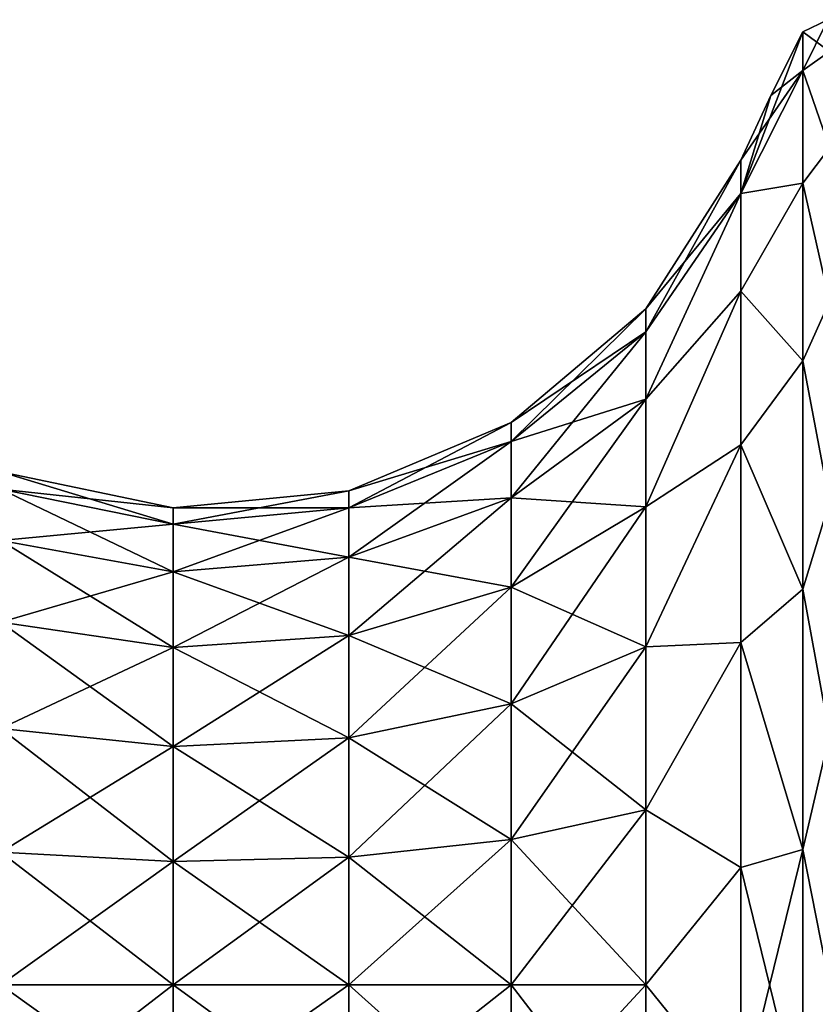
# Model space of a CAD drawing. Header units: millimetres. Extents: x -234 to 234, y -9 to 180.
# Tile 90 of 117: x 181.69 to 186.92, y 45.8 to 52.27. Entities that reach past the tile are written whole.
import ezdxf

# ---------------------------------------------------------------- set-up
doc = ezdxf.new("R2010")
doc.units = ezdxf.units.MM
doc.header["$LTSCALE"] = 106.095679
for name, color, linetype in [('172', 7, 'CONTINUOUS'), ('173', 7, 'CONTINUOUS'), ('175', 7, 'CONTINUOUS'), ('177', 7, 'CONTINUOUS'), ('180', 7, 'CONTINUOUS'), ('181', 7, 'CONTINUOUS')]:
    doc.layers.add(name, color=color, linetype=linetype)

msp = doc.modelspace()

# ---------------------------------------------------------------- linework, layer by layer
at = {"layer": '172', "color": 7, "linetype": 'CONTINUOUS', "true_color": 0xa2afbf}
for points in [[(186.8395, 52.1877), (186.628, 51.7698), (186.4309, 51.1255, 1.527), (186.8395, 52.1877)], [(186.8395, 51.9341, 1.7641), (186.8395, 52.1877), (186.4309, 51.1255, 1.527), (186.8395, 51.9341, 1.7641)], [(186.8395, 51.1937, 3.3855), (186.8395, 51.9341, 1.7641), (186.4309, 51.1255, 1.527), (186.8395, 51.1937, 3.3855)], [(186.628, 51.7698), (186.4309, 51.345), (186.4309, 51.1255, 1.527), (186.628, 51.7698)], [(186.8395, 50.0265, 4.7327), (186.8395, 51.1937, 3.3855), (186.4309, 50.4846, 2.9303), (186.8395, 50.0265, 4.7327)], [(186.4309, 50.4846, 2.9303), (186.8395, 51.1937, 3.3855), (186.4309, 51.1255, 1.527), (186.4309, 50.4846, 2.9303)], [(186.4309, 49.4743, 4.0962), (186.8395, 50.0265, 4.7327), (186.4309, 50.4846, 2.9303), (186.4309, 49.4743, 4.0962)], [(186.8395, 48.5269, 5.6966), (186.8395, 50.0265, 4.7327), (186.4309, 49.4743, 4.0962), (186.8395, 48.5269, 5.6966)], [(186.4309, 48.1765, 4.9302), (186.8395, 48.5269, 5.6966), (186.4309, 49.4743, 4.0962), (186.4309, 48.1765, 4.9302)], [(186.8395, 46.8164, 6.1989), (186.8395, 48.5269, 5.6966), (186.4309, 48.1765, 4.9302), (186.8395, 46.8164, 6.1989)], [(186.4309, 46.6963, 5.3648), (186.8395, 46.8164, 6.1989), (186.4309, 48.1765, 4.9302), (186.4309, 46.6963, 5.3648)], [(186.8395, 45.0336, 6.1989), (186.8395, 46.8164, 6.1989), (186.4309, 45.1537, 5.3648), (186.8395, 45.0336, 6.1989)], [(186.4309, 45.1537, 5.3648), (186.8395, 46.8164, 6.1989), (186.4309, 46.6963, 5.3648), (186.4309, 45.1537, 5.3648)]]:
    msp.add_3dface(points, dxfattribs=at)
at = {"layer": '173', "color": 7, "linetype": 'CONTINUOUS', "true_color": 0xa2afbf}
for points in [[(186.628, 51.7698), (186.8395, 52.1877), (186.8395, 51.9341, -1.7641), (186.628, 51.7698)], [(186.4309, 51.345), (186.628, 51.7698), (186.8395, 51.9341, -1.7641), (186.4309, 51.345)], [(186.4309, 51.345), (186.8395, 51.9341, -1.7641), (186.4309, 51.1255, -1.527), (186.4309, 51.345)], [(186.8395, 51.9341, -1.7641), (186.8395, 51.1937, -3.3855), (186.4309, 51.1255, -1.527), (186.8395, 51.9341, -1.7641)], [(186.8395, 51.1937, -3.3855), (186.8395, 50.0265, -4.7327), (186.4309, 50.4846, -2.9303), (186.8395, 51.1937, -3.3855)], [(186.4309, 51.1255, -1.527), (186.8395, 51.1937, -3.3855), (186.4309, 50.4846, -2.9303), (186.4309, 51.1255, -1.527)], [(186.4309, 50.4846, -2.9303), (186.8395, 50.0265, -4.7327), (186.4309, 49.4743, -4.0962), (186.4309, 50.4846, -2.9303)], [(186.8395, 50.0265, -4.7327), (186.8395, 48.5269, -5.6966), (186.4309, 49.4743, -4.0962), (186.8395, 50.0265, -4.7327)], [(186.4309, 49.4743, -4.0962), (186.8395, 48.5269, -5.6966), (186.4309, 48.1765, -4.9302), (186.4309, 49.4743, -4.0962)], [(186.8395, 48.5269, -5.6966), (186.8395, 46.8164, -6.1989), (186.4309, 48.1765, -4.9302), (186.8395, 48.5269, -5.6966)], [(186.4309, 48.1765, -4.9302), (186.8395, 46.8164, -6.1989), (186.4309, 46.6963, -5.3648), (186.4309, 48.1765, -4.9302)], [(186.8395, 46.8164, -6.1989), (186.8395, 45.0336, -6.1989), (186.4309, 46.6963, -5.3648), (186.8395, 46.8164, -6.1989)], [(186.4309, 46.6963, -5.3648), (186.8395, 45.0336, -6.1989), (186.4309, 45.1537, -5.3648), (186.4309, 46.6963, -5.3648)]]:
    msp.add_3dface(points, dxfattribs=at)
at = {"layer": '175', "color": 7, "linetype": 'CONTINUOUS', "true_color": 0xa2afbf}
for points in [[(186.4309, 51.1255, 1.527), (186.4309, 51.345), (185.8079, 50.2177, 1.1502), (186.4309, 51.1255, 1.527)], [(186.4309, 51.345), (185.8079, 50.3692), (185.8079, 50.2177, 1.1502), (186.4309, 51.345)], [(186.4309, 50.4846, 2.9303), (186.4309, 51.1255, 1.527), (185.8079, 49.7738, 2.2221), (186.4309, 50.4846, 2.9303)], [(186.4309, 51.1255, 1.527), (185.8079, 50.2177, 1.1502), (185.8079, 49.7738, 2.2221), (186.4309, 51.1255, 1.527)], [(186.4309, 49.4743, 4.0962), (186.4309, 50.4846, 2.9303), (185.8079, 49.0675, 3.1425), (186.4309, 49.4743, 4.0962)], [(186.4309, 50.4846, 2.9303), (185.8079, 49.7738, 2.2221), (185.8079, 49.0675, 3.1425), (186.4309, 50.4846, 2.9303)], [(184.9221, 49.622), (184.9221, 49.496, 0.9569), (185.8079, 50.3692), (184.9221, 49.622)], [(185.8079, 50.3692), (184.9221, 49.496, 0.9569), (185.8079, 50.2177, 1.1502), (185.8079, 50.3692)], [(184.9221, 49.496, 0.9569), (184.9221, 49.1267, 1.8485), (185.8079, 50.2177, 1.1502), (184.9221, 49.496, 0.9569)], [(185.8079, 50.2177, 1.1502), (184.9221, 49.1267, 1.8485), (185.8079, 49.7738, 2.2221), (185.8079, 50.2177, 1.1502)], [(184.9221, 49.1267, 1.8485), (184.9221, 48.5392, 2.6142), (185.8079, 49.7738, 2.2221), (184.9221, 49.1267, 1.8485)], [(185.8079, 49.7738, 2.2221), (184.9221, 48.5392, 2.6142), (185.8079, 49.0675, 3.1425), (185.8079, 49.7738, 2.2221)], [(183.854, 49.1723), (183.854, 49.0617, 0.8405), (184.9221, 49.622), (183.854, 49.1723)], [(184.9221, 49.622), (183.854, 49.0617, 0.8405), (184.9221, 49.496, 0.9569), (184.9221, 49.622)], [(183.854, 49.0617, 0.8405), (183.854, 48.7373, 1.6237), (184.9221, 49.496, 0.9569), (183.854, 49.0617, 0.8405)], [(184.9221, 49.496, 0.9569), (183.854, 48.7373, 1.6237), (184.9221, 49.1267, 1.8485), (184.9221, 49.496, 0.9569)], [(186.4309, 48.1765, 4.9302), (186.4309, 49.4743, 4.0962), (185.8079, 48.1471, 3.8488), (186.4309, 48.1765, 4.9302)], [(186.4309, 49.4743, 4.0962), (185.8079, 49.0675, 3.1425), (185.8079, 48.1471, 3.8488), (186.4309, 49.4743, 4.0962)], [(181.5661, 49.2976), (181.5661, 49.1827, 0.8729), (182.7006, 49.0608), (181.5661, 49.2976)], [(181.5661, 49.1827, 0.8729), (181.5661, 48.8458, 1.6863), (182.7006, 48.954, 0.8116), (181.5661, 49.1827, 0.8729)], [(182.7006, 49.0608), (181.5661, 49.1827, 0.8729), (182.7006, 48.954, 0.8116), (182.7006, 49.0608)], [(182.7006, 49.0608), (182.7006, 48.954, 0.8116), (183.854, 49.1723), (182.7006, 49.0608)], [(183.854, 49.1723), (182.7006, 48.954, 0.8116), (183.854, 49.0617, 0.8405), (183.854, 49.1723)], [(183.854, 48.7373, 1.6237), (183.854, 48.2212, 2.2962), (184.9221, 49.1267, 1.8485), (183.854, 48.7373, 1.6237)], [(184.9221, 49.1267, 1.8485), (183.854, 48.2212, 2.2962), (184.9221, 48.5392, 2.6142), (184.9221, 49.1267, 1.8485)], [(182.7006, 48.954, 0.8116), (182.7006, 48.6407, 1.5679), (183.854, 49.0617, 0.8405), (182.7006, 48.954, 0.8116)], [(183.854, 49.0617, 0.8405), (182.7006, 48.6407, 1.5679), (183.854, 48.7373, 1.6237), (183.854, 49.0617, 0.8405)], [(184.9221, 48.5392, 2.6142), (184.9221, 47.7735, 3.2017), (185.8079, 49.0675, 3.1425), (184.9221, 48.5392, 2.6142)], [(185.8079, 49.0675, 3.1425), (184.9221, 47.7735, 3.2017), (185.8079, 48.1471, 3.8488), (185.8079, 49.0675, 3.1425)], [(182.7006, 48.954, 0.8116), (181.5661, 48.8458, 1.6863), (182.7006, 48.6407, 1.5679), (182.7006, 48.954, 0.8116)], [(181.5661, 48.8458, 1.6863), (181.5661, 48.3098, 2.3848), (182.7006, 48.6407, 1.5679), (181.5661, 48.8458, 1.6863)], [(182.7006, 48.6407, 1.5679), (182.7006, 48.1424, 2.2174), (183.854, 48.7373, 1.6237), (182.7006, 48.6407, 1.5679)], [(183.854, 48.7373, 1.6237), (182.7006, 48.1424, 2.2174), (183.854, 48.2212, 2.2962), (183.854, 48.7373, 1.6237)], [(182.7006, 48.6407, 1.5679), (181.5661, 48.3098, 2.3848), (182.7006, 48.1424, 2.2174), (182.7006, 48.6407, 1.5679)], [(183.854, 48.2212, 2.2962), (183.854, 47.5487, 2.8123), (184.9221, 48.5392, 2.6142), (183.854, 48.2212, 2.2962)], [(184.9221, 48.5392, 2.6142), (183.854, 47.5487, 2.8123), (184.9221, 47.7735, 3.2017), (184.9221, 48.5392, 2.6142)], [(181.5661, 48.3098, 2.3848), (181.5661, 47.6113, 2.9208), (182.7006, 48.1424, 2.2174), (181.5661, 48.3098, 2.3848)], [(182.7006, 48.1424, 2.2174), (182.7006, 47.4929, 2.7157), (183.854, 48.2212, 2.2962), (182.7006, 48.1424, 2.2174)], [(183.854, 48.2212, 2.2962), (182.7006, 47.4929, 2.7157), (183.854, 47.5487, 2.8123), (183.854, 48.2212, 2.2962)], [(182.7006, 48.1424, 2.2174), (181.5661, 47.6113, 2.9208), (182.7006, 47.4929, 2.7157), (182.7006, 48.1424, 2.2174)], [(184.9221, 47.7735, 3.2017), (184.9221, 46.8819, 3.571), (185.8079, 48.1471, 3.8488), (184.9221, 47.7735, 3.2017)], [(185.8079, 48.1471, 3.8488), (184.9221, 46.8819, 3.571), (185.8079, 47.0752, 4.2927), (185.8079, 48.1471, 3.8488)], [(186.4309, 46.6963, 5.3648), (186.4309, 48.1765, 4.9302), (185.8079, 47.0752, 4.2927), (186.4309, 46.6963, 5.3648)], [(186.4309, 48.1765, 4.9302), (185.8079, 48.1471, 3.8488), (185.8079, 47.0752, 4.2927), (186.4309, 48.1765, 4.9302)], [(183.854, 47.5487, 2.8123), (183.854, 46.7655, 3.1367), (184.9221, 47.7735, 3.2017), (183.854, 47.5487, 2.8123)], [(184.9221, 47.7735, 3.2017), (183.854, 46.7655, 3.1367), (184.9221, 46.8819, 3.571), (184.9221, 47.7735, 3.2017)], [(181.5661, 47.6113, 2.9208), (181.5661, 46.7979, 3.2577), (182.7006, 47.4929, 2.7157), (181.5661, 47.6113, 2.9208)], [(182.7006, 47.4929, 2.7157), (181.5661, 46.7979, 3.2577), (182.7006, 46.7366, 3.029), (182.7006, 47.4929, 2.7157)], [(182.7006, 47.4929, 2.7157), (182.7006, 46.7366, 3.029), (183.854, 47.5487, 2.8123), (182.7006, 47.4929, 2.7157)], [(183.854, 47.5487, 2.8123), (182.7006, 46.7366, 3.029), (183.854, 46.7655, 3.1367), (183.854, 47.5487, 2.8123)], [(184.9221, 46.8819, 3.571), (184.9221, 45.925, 3.697), (185.8079, 47.0752, 4.2927), (184.9221, 46.8819, 3.571)], [(185.8079, 47.0752, 4.2927), (184.9221, 45.925, 3.697), (185.8079, 45.925, 4.4442), (185.8079, 47.0752, 4.2927)], [(186.4309, 46.6963, 5.3648), (185.8079, 47.0752, 4.2927), (185.8079, 45.925, 4.4442), (186.4309, 46.6963, 5.3648)], [(183.854, 46.7655, 3.1367), (183.854, 45.925, 3.2473), (184.9221, 46.8819, 3.571), (183.854, 46.7655, 3.1367)], [(184.9221, 46.8819, 3.571), (183.854, 45.925, 3.2473), (184.9221, 45.925, 3.697), (184.9221, 46.8819, 3.571)], [(181.5661, 46.7979, 3.2577), (181.5661, 45.925, 3.3726), (182.7006, 46.7366, 3.029), (181.5661, 46.7979, 3.2577)], [(182.7006, 46.7366, 3.029), (181.5661, 45.925, 3.3726), (182.7006, 45.925, 3.1358), (182.7006, 46.7366, 3.029)], [(182.7006, 46.7366, 3.029), (182.7006, 45.925, 3.1358), (183.854, 46.7655, 3.1367), (182.7006, 46.7366, 3.029)], [(183.854, 46.7655, 3.1367), (182.7006, 45.925, 3.1358), (183.854, 45.925, 3.2473), (183.854, 46.7655, 3.1367)], [(186.4309, 45.1537, 5.3648), (186.4309, 46.6963, 5.3648), (185.8079, 45.925, 4.4442), (186.4309, 45.1537, 5.3648)], [(181.5661, 45.925, 3.3726), (181.5661, 45.0521, 3.2577), (182.7006, 45.925, 3.1358), (181.5661, 45.925, 3.3726)], [(182.7006, 45.925, 3.1358), (181.5661, 45.0521, 3.2577), (182.7006, 45.1134, 3.029), (182.7006, 45.925, 3.1358)], [(182.7006, 45.925, 3.1358), (182.7006, 45.1134, 3.029), (183.854, 45.925, 3.2473), (182.7006, 45.925, 3.1358)], [(183.854, 45.925, 3.2473), (182.7006, 45.1134, 3.029), (183.854, 45.0845, 3.1367), (183.854, 45.925, 3.2473)], [(183.854, 45.925, 3.2473), (183.854, 45.0845, 3.1367), (184.9221, 45.925, 3.697), (183.854, 45.925, 3.2473)], [(184.9221, 45.925, 3.697), (183.854, 45.0845, 3.1367), (184.9221, 44.9681, 3.571), (184.9221, 45.925, 3.697)], [(184.9221, 45.925, 3.697), (184.9221, 44.9681, 3.571), (185.8079, 45.925, 4.4442), (184.9221, 45.925, 3.697)], [(185.8079, 45.925, 4.4442), (184.9221, 44.9681, 3.571), (185.8079, 44.7748, 4.2927), (185.8079, 45.925, 4.4442)], [(186.4309, 45.1537, 5.3648), (185.8079, 45.925, 4.4442), (185.8079, 44.7748, 4.2927), (186.4309, 45.1537, 5.3648)]]:
    msp.add_3dface(points, dxfattribs=at)
at = {"layer": '177', "color": 7, "linetype": 'CONTINUOUS', "true_color": 0xa2afbf}
for points in [[(186.4309, 51.345), (186.4309, 51.1255, -1.527), (185.8079, 50.3692), (186.4309, 51.345)], [(186.4309, 51.1255, -1.527), (186.4309, 50.4846, -2.9303), (185.8079, 49.7738, -2.2221), (186.4309, 51.1255, -1.527)], [(185.8079, 50.3692), (186.4309, 51.1255, -1.527), (185.8079, 50.2177, -1.1502), (185.8079, 50.3692)], [(186.4309, 51.1255, -1.527), (185.8079, 49.7738, -2.2221), (185.8079, 50.2177, -1.1502), (186.4309, 51.1255, -1.527)], [(186.4309, 50.4846, -2.9303), (186.4309, 49.4743, -4.0962), (185.8079, 49.0675, -3.1425), (186.4309, 50.4846, -2.9303)], [(186.4309, 50.4846, -2.9303), (185.8079, 49.0675, -3.1425), (185.8079, 49.7738, -2.2221), (186.4309, 50.4846, -2.9303)], [(184.9221, 49.622), (185.8079, 50.3692), (185.8079, 50.2177, -1.1502), (184.9221, 49.622)], [(184.9221, 49.496, -0.9569), (184.9221, 49.622), (185.8079, 50.2177, -1.1502), (184.9221, 49.496, -0.9569)], [(185.8079, 49.7738, -2.2221), (184.9221, 49.496, -0.9569), (185.8079, 50.2177, -1.1502), (185.8079, 49.7738, -2.2221)], [(184.9221, 49.1267, -1.8485), (184.9221, 49.496, -0.9569), (185.8079, 49.7738, -2.2221), (184.9221, 49.1267, -1.8485)], [(185.8079, 49.0675, -3.1425), (184.9221, 49.1267, -1.8485), (185.8079, 49.7738, -2.2221), (185.8079, 49.0675, -3.1425)], [(183.854, 49.1723), (184.9221, 49.622), (184.9221, 49.496, -0.9569), (183.854, 49.1723)], [(183.854, 49.0617, -0.8405), (183.854, 49.1723), (184.9221, 49.496, -0.9569), (183.854, 49.0617, -0.8405)], [(184.9221, 49.1267, -1.8485), (183.854, 49.0617, -0.8405), (184.9221, 49.496, -0.9569), (184.9221, 49.1267, -1.8485)], [(186.4309, 49.4743, -4.0962), (186.4309, 48.1765, -4.9302), (185.8079, 48.1471, -3.8488), (186.4309, 49.4743, -4.0962)], [(186.4309, 49.4743, -4.0962), (185.8079, 48.1471, -3.8488), (185.8079, 49.0675, -3.1425), (186.4309, 49.4743, -4.0962)], [(181.5661, 49.2976), (182.7006, 49.0608), (182.7006, 48.954, -0.8116), (181.5661, 49.2976)], [(181.5661, 49.1827, -0.8729), (181.5661, 49.2976), (182.7006, 48.954, -0.8116), (181.5661, 49.1827, -0.8729)], [(181.5661, 48.8458, -1.6863), (181.5661, 49.1827, -0.8729), (182.7006, 48.6407, -1.5679), (181.5661, 48.8458, -1.6863)], [(182.7006, 48.6407, -1.5679), (181.5661, 49.1827, -0.8729), (182.7006, 48.954, -0.8116), (182.7006, 48.6407, -1.5679)], [(182.7006, 49.0608), (183.854, 49.1723), (183.854, 49.0617, -0.8405), (182.7006, 49.0608)], [(183.854, 48.7373, -1.6237), (183.854, 49.0617, -0.8405), (184.9221, 49.1267, -1.8485), (183.854, 48.7373, -1.6237)], [(184.9221, 48.5392, -2.6142), (183.854, 48.7373, -1.6237), (184.9221, 49.1267, -1.8485), (184.9221, 48.5392, -2.6142)], [(184.9221, 48.5392, -2.6142), (184.9221, 49.1267, -1.8485), (185.8079, 49.0675, -3.1425), (184.9221, 48.5392, -2.6142)], [(182.7006, 48.954, -0.8116), (182.7006, 49.0608), (183.854, 49.0617, -0.8405), (182.7006, 48.954, -0.8116)], [(183.854, 48.7373, -1.6237), (182.7006, 48.954, -0.8116), (183.854, 49.0617, -0.8405), (183.854, 48.7373, -1.6237)], [(185.8079, 48.1471, -3.8488), (184.9221, 48.5392, -2.6142), (185.8079, 49.0675, -3.1425), (185.8079, 48.1471, -3.8488)], [(182.7006, 48.6407, -1.5679), (182.7006, 48.954, -0.8116), (183.854, 48.7373, -1.6237), (182.7006, 48.6407, -1.5679)], [(181.5661, 48.3098, -2.3848), (181.5661, 48.8458, -1.6863), (182.7006, 48.1424, -2.2174), (181.5661, 48.3098, -2.3848)], [(182.7006, 48.1424, -2.2174), (181.5661, 48.8458, -1.6863), (182.7006, 48.6407, -1.5679), (182.7006, 48.1424, -2.2174)], [(183.854, 48.2212, -2.2962), (182.7006, 48.6407, -1.5679), (183.854, 48.7373, -1.6237), (183.854, 48.2212, -2.2962)], [(183.854, 48.2212, -2.2962), (183.854, 48.7373, -1.6237), (184.9221, 48.5392, -2.6142), (183.854, 48.2212, -2.2962)], [(182.7006, 48.1424, -2.2174), (182.7006, 48.6407, -1.5679), (183.854, 48.2212, -2.2962), (182.7006, 48.1424, -2.2174)], [(184.9221, 47.7735, -3.2017), (183.854, 48.2212, -2.2962), (184.9221, 48.5392, -2.6142), (184.9221, 47.7735, -3.2017)], [(184.9221, 47.7735, -3.2017), (184.9221, 48.5392, -2.6142), (185.8079, 48.1471, -3.8488), (184.9221, 47.7735, -3.2017)], [(181.5661, 47.6113, -2.9208), (181.5661, 48.3098, -2.3848), (182.7006, 47.4929, -2.7157), (181.5661, 47.6113, -2.9208)], [(182.7006, 47.4929, -2.7157), (181.5661, 48.3098, -2.3848), (182.7006, 48.1424, -2.2174), (182.7006, 47.4929, -2.7157)], [(183.854, 47.5487, -2.8123), (182.7006, 48.1424, -2.2174), (183.854, 48.2212, -2.2962), (183.854, 47.5487, -2.8123)], [(183.854, 47.5487, -2.8123), (183.854, 48.2212, -2.2962), (184.9221, 47.7735, -3.2017), (183.854, 47.5487, -2.8123)], [(182.7006, 47.4929, -2.7157), (182.7006, 48.1424, -2.2174), (183.854, 47.5487, -2.8123), (182.7006, 47.4929, -2.7157)], [(185.8079, 47.0752, -4.2927), (184.9221, 47.7735, -3.2017), (185.8079, 48.1471, -3.8488), (185.8079, 47.0752, -4.2927)], [(186.4309, 48.1765, -4.9302), (186.4309, 46.6963, -5.3648), (185.8079, 47.0752, -4.2927), (186.4309, 48.1765, -4.9302)], [(186.4309, 48.1765, -4.9302), (185.8079, 47.0752, -4.2927), (185.8079, 48.1471, -3.8488), (186.4309, 48.1765, -4.9302)], [(184.9221, 46.8819, -3.571), (183.854, 47.5487, -2.8123), (184.9221, 47.7735, -3.2017), (184.9221, 46.8819, -3.571)], [(184.9221, 46.8819, -3.571), (184.9221, 47.7735, -3.2017), (185.8079, 47.0752, -4.2927), (184.9221, 46.8819, -3.571)], [(181.5661, 46.7979, -3.2577), (181.5661, 47.6113, -2.9208), (182.7006, 46.7366, -3.029), (181.5661, 46.7979, -3.2577)], [(182.7006, 46.7366, -3.029), (181.5661, 47.6113, -2.9208), (182.7006, 47.4929, -2.7157), (182.7006, 46.7366, -3.029)], [(183.854, 46.7655, -3.1367), (182.7006, 47.4929, -2.7157), (183.854, 47.5487, -2.8123), (183.854, 46.7655, -3.1367)], [(182.7006, 46.7366, -3.029), (182.7006, 47.4929, -2.7157), (183.854, 46.7655, -3.1367), (182.7006, 46.7366, -3.029)], [(183.854, 46.7655, -3.1367), (183.854, 47.5487, -2.8123), (184.9221, 46.8819, -3.571), (183.854, 46.7655, -3.1367)], [(185.8079, 45.925, -4.4442), (184.9221, 46.8819, -3.571), (185.8079, 47.0752, -4.2927), (185.8079, 45.925, -4.4442)], [(186.4309, 46.6963, -5.3648), (185.8079, 45.925, -4.4442), (185.8079, 47.0752, -4.2927), (186.4309, 46.6963, -5.3648)], [(184.9221, 45.925, -3.697), (183.854, 46.7655, -3.1367), (184.9221, 46.8819, -3.571), (184.9221, 45.925, -3.697)], [(184.9221, 45.925, -3.697), (184.9221, 46.8819, -3.571), (185.8079, 45.925, -4.4442), (184.9221, 45.925, -3.697)], [(181.5661, 45.925, -3.3726), (181.5661, 46.7979, -3.2577), (182.7006, 45.925, -3.1358), (181.5661, 45.925, -3.3726)], [(182.7006, 45.925, -3.1358), (181.5661, 46.7979, -3.2577), (182.7006, 46.7366, -3.029), (182.7006, 45.925, -3.1358)], [(183.854, 45.925, -3.2473), (182.7006, 46.7366, -3.029), (183.854, 46.7655, -3.1367), (183.854, 45.925, -3.2473)], [(182.7006, 45.925, -3.1358), (182.7006, 46.7366, -3.029), (183.854, 45.925, -3.2473), (182.7006, 45.925, -3.1358)], [(183.854, 45.925, -3.2473), (183.854, 46.7655, -3.1367), (184.9221, 45.925, -3.697), (183.854, 45.925, -3.2473)], [(186.4309, 46.6963, -5.3648), (186.4309, 45.1537, -5.3648), (185.8079, 45.925, -4.4442), (186.4309, 46.6963, -5.3648)], [(181.5661, 45.0521, -3.2577), (181.5661, 45.925, -3.3726), (182.7006, 45.1134, -3.029), (181.5661, 45.0521, -3.2577)], [(182.7006, 45.1134, -3.029), (181.5661, 45.925, -3.3726), (182.7006, 45.925, -3.1358), (182.7006, 45.1134, -3.029)], [(182.7006, 45.1134, -3.029), (182.7006, 45.925, -3.1358), (183.854, 45.0845, -3.1367), (182.7006, 45.1134, -3.029)], [(183.854, 45.0845, -3.1367), (182.7006, 45.925, -3.1358), (183.854, 45.925, -3.2473), (183.854, 45.0845, -3.1367)], [(183.854, 45.0845, -3.1367), (183.854, 45.925, -3.2473), (184.9221, 44.9681, -3.571), (183.854, 45.0845, -3.1367)], [(184.9221, 44.9681, -3.571), (183.854, 45.925, -3.2473), (184.9221, 45.925, -3.697), (184.9221, 44.9681, -3.571)], [(184.9221, 44.9681, -3.571), (184.9221, 45.925, -3.697), (185.8079, 44.7748, -4.2927), (184.9221, 44.9681, -3.571)], [(185.8079, 44.7748, -4.2927), (184.9221, 45.925, -3.697), (185.8079, 45.925, -4.4442), (185.8079, 44.7748, -4.2927)], [(186.4309, 45.1537, -5.3648), (185.8079, 44.7748, -4.2927), (185.8079, 45.925, -4.4442), (186.4309, 45.1537, -5.3648)]]:
    msp.add_3dface(points, dxfattribs=at)
at = {"layer": '180', "color": 7, "linetype": 'CONTINUOUS', "true_color": 0xa2afbf}
for points in [[(186.8395, 52.1877), (186.8395, 51.9341, 1.7641), (187.0025, 52.2684), (186.8395, 52.1877)], [(186.8395, 51.9341, 1.7641), (187.0142, 52.0597, 1.6438), (187.0025, 52.2684), (186.8395, 51.9341, 1.7641)], [(186.8395, 51.9341, 1.7641), (187.0142, 51.4253, 3.1756), (187.0142, 52.0597, 1.6438), (186.8395, 51.9341, 1.7641)], [(186.8395, 51.9341, 1.7641), (186.8395, 51.1937, 3.3855), (187.0142, 51.4253, 3.1756), (186.8395, 51.9341, 1.7641)], [(186.8395, 51.1937, 3.3855), (187.0142, 50.4159, 4.4909), (187.0142, 51.4253, 3.1756), (186.8395, 51.1937, 3.3855)], [(186.8395, 51.1937, 3.3855), (186.8395, 50.0265, 4.7327), (187.0142, 50.4159, 4.4909), (186.8395, 51.1937, 3.3855)], [(186.8395, 50.0265, 4.7327), (187.0142, 49.1006, 5.5003), (187.0142, 50.4159, 4.4909), (186.8395, 50.0265, 4.7327)], [(186.8395, 50.0265, 4.7327), (186.8395, 48.5269, 5.6966), (187.0142, 49.1006, 5.5003), (186.8395, 50.0265, 4.7327)], [(186.8395, 48.5269, 5.6966), (187.0142, 47.5688, 6.1347), (187.0142, 49.1006, 5.5003), (186.8395, 48.5269, 5.6966)], [(186.8395, 48.5269, 5.6966), (186.8395, 46.8164, 6.1989), (187.0142, 47.5688, 6.1347), (186.8395, 48.5269, 5.6966)], [(186.8395, 46.8164, 6.1989), (187.0142, 45.925, 6.3511), (187.0142, 47.5688, 6.1347), (186.8395, 46.8164, 6.1989)], [(186.8395, 46.8164, 6.1989), (186.8395, 45.0336, 6.1989), (187.0142, 45.925, 6.3511), (186.8395, 46.8164, 6.1989)], [(186.8395, 45.0336, 6.1989), (187.0142, 44.2812, 6.1347), (187.0142, 45.925, 6.3511), (186.8395, 45.0336, 6.1989)]]:
    msp.add_3dface(points, dxfattribs=at)
at = {"layer": '181', "color": 7, "linetype": 'CONTINUOUS', "true_color": 0xa2afbf}
for points in [[(186.8395, 52.1877), (187.0025, 52.2684), (187.0142, 52.0597, -1.6438), (186.8395, 52.1877)], [(186.8395, 51.9341, -1.7641), (186.8395, 52.1877), (187.0142, 52.0597, -1.6438), (186.8395, 51.9341, -1.7641)], [(187.0142, 51.4253, -3.1756), (186.8395, 51.9341, -1.7641), (187.0142, 52.0597, -1.6438), (187.0142, 51.4253, -3.1756)], [(186.8395, 51.1937, -3.3855), (186.8395, 51.9341, -1.7641), (187.0142, 51.4253, -3.1756), (186.8395, 51.1937, -3.3855)], [(187.0142, 50.4159, -4.4909), (186.8395, 51.1937, -3.3855), (187.0142, 51.4253, -3.1756), (187.0142, 50.4159, -4.4909)], [(186.8395, 50.0265, -4.7327), (186.8395, 51.1937, -3.3855), (187.0142, 50.4159, -4.4909), (186.8395, 50.0265, -4.7327)], [(187.0142, 49.1006, -5.5003), (186.8395, 50.0265, -4.7327), (187.0142, 50.4159, -4.4909), (187.0142, 49.1006, -5.5003)], [(186.8395, 48.5269, -5.6966), (186.8395, 50.0265, -4.7327), (187.0142, 49.1006, -5.5003), (186.8395, 48.5269, -5.6966)], [(187.0142, 47.5688, -6.1347), (186.8395, 48.5269, -5.6966), (187.0142, 49.1006, -5.5003), (187.0142, 47.5688, -6.1347)], [(186.8395, 46.8164, -6.1989), (186.8395, 48.5269, -5.6966), (187.0142, 47.5688, -6.1347), (186.8395, 46.8164, -6.1989)], [(187.0142, 45.925, -6.3511), (186.8395, 46.8164, -6.1989), (187.0142, 47.5688, -6.1347), (187.0142, 45.925, -6.3511)], [(186.8395, 45.0336, -6.1989), (186.8395, 46.8164, -6.1989), (187.0142, 45.925, -6.3511), (186.8395, 45.0336, -6.1989)], [(187.0142, 44.2812, -6.1347), (186.8395, 45.0336, -6.1989), (187.0142, 45.925, -6.3511), (187.0142, 44.2812, -6.1347)]]:
    msp.add_3dface(points, dxfattribs=at)

doc.saveas('drawing.dxf')
